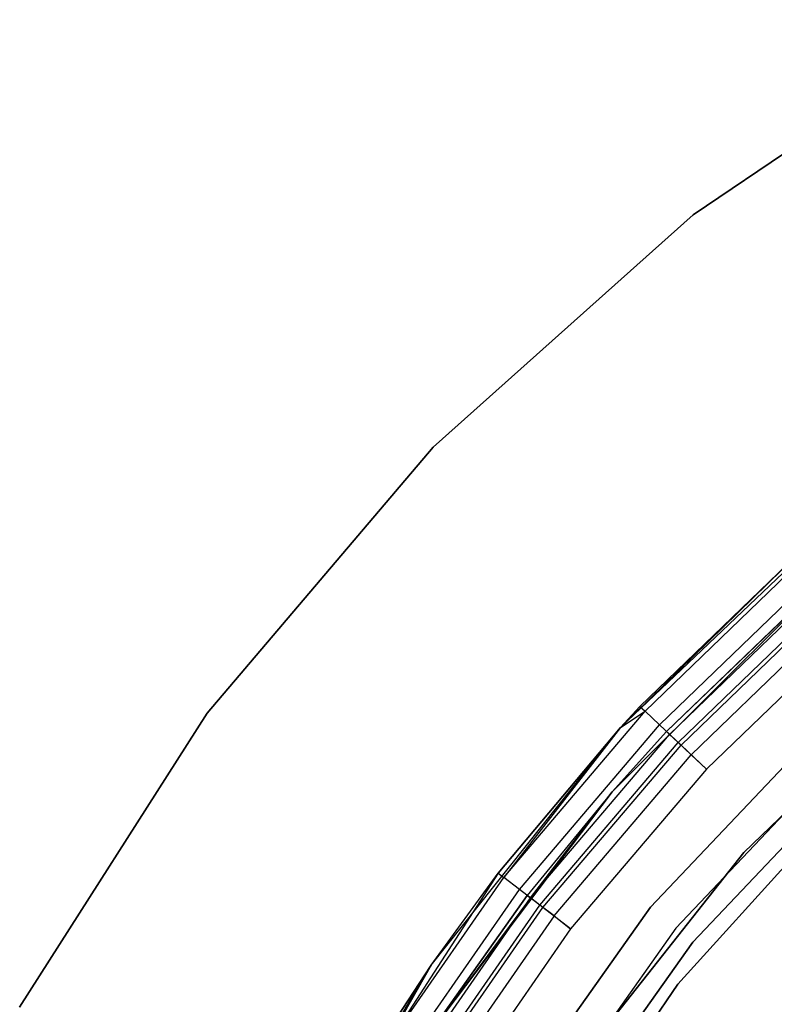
# Model space of a CAD drawing. Extents: x -38.3 to -0.1, y -39.1 to 0.
# Tile 183 of 256: x -21.6 to -20.8, y -18.2 to -17.2. Entities that reach past the tile are written whole.
import ezdxf

# ---------------------------------------------------------------- set-up
doc = ezdxf.new("R2010")
doc.units = 0
doc.header["$MEASUREMENT"] = 0
doc.layers.get('0').update_dxf_attribs({"color": 13, "linetype": 'CONTINUOUS'})

# ---------------------------------------------------------------- blocks, each defined once
blk = doc.blocks.new('ORTO_XII_A_STL')
at = {"color": 0}
for p, q in [((17.7208, 22.1112, 66.8136), (18.0327, 22.3215, 66.8136)), ((18.0327, 22.3215, 66.7821), (17.7208, 22.1112, 66.7821)), ((17.7208, 22.1112, 66.8136), (18.0327, 22.3215, 66.8136)), ((18.0327, 22.3215, 66.7821), (17.7208, 22.1112, 66.7821)), ((17.4405, 21.8604, 66.8136), (17.7208, 22.1112, 66.8136)), ((17.7208, 22.1112, 66.7821), (17.4405, 21.8604, 66.7821)), ((17.4405, 21.8604, 66.8136), (17.7208, 22.1112, 66.8136)), ((17.7208, 22.1112, 66.7821), (17.4405, 21.8604, 66.7821)), ((17.7208, 22.1112, 66.8136), (17.7208, 22.1112, 66.7821)), ((17.7208, 22.1112, 66.8136), (17.7208, 22.1112, 66.7821)), ((17.1969, 21.5738, 66.8136), (17.4405, 21.8604, 66.8136)), ((17.4405, 21.8604, 66.7821), (17.1969, 21.5738, 66.7821)), ((17.1969, 21.5738, 66.8136), (17.4405, 21.8604, 66.8136)), ((17.4405, 21.8604, 66.7821), (17.1969, 21.5738, 66.7821)), ((17.4405, 21.8604, 66.8136), (17.4405, 21.8604, 66.7821)), ((17.4405, 21.8604, 66.8136), (17.4405, 21.8604, 66.7821)), ((17.6425, 21.5584, 66.8136), (17.8798, 21.7844, 66.8136)), ((17.6425, 21.5584, 66.8136), (17.8798, 21.7844, 66.8136)), ((17.833, 21.7446, 67.7585), (17.6425, 21.5584, 66.8136)), ((17.833, 21.7446, 67.7585), (17.6425, 21.5584, 66.8136)), ((17.6634, 21.5809, 67.7585), (17.833, 21.7446, 67.7585)), ((17.6634, 21.5809, 67.7585), (17.833, 21.7446, 67.7585)), ((17.6689, 21.5758, 67.7961), (17.8379, 21.7389, 67.7961)), ((17.6689, 21.5758, 67.7961), (17.8379, 21.7389, 67.7961)), ((17.8667, 21.7217, 66.8136), (17.6333, 21.489, 66.8136)), ((17.8667, 21.7217, 66.8136), (17.6333, 21.489, 66.8136)), ((17.6844, 21.5612, 67.8281), (17.852, 21.7228, 67.8281)), ((17.6844, 21.5612, 67.8281), (17.852, 21.7228, 67.8281)), ((17.8667, 21.7217, 66.8136), (17.6921, 21.5539, 67.7585)), ((17.8667, 21.7217, 66.8136), (17.6921, 21.5539, 67.7585)), ((17.8589, 21.7149, 67.7585), (17.6921, 21.5539, 67.7585)), ((17.8589, 21.7149, 67.7585), (17.6921, 21.5539, 67.7585)), ((17.8619, 21.7115, 67.7811), (17.6954, 21.5509, 67.7811)), ((17.8619, 21.7115, 67.7811), (17.6954, 21.5509, 67.7811)), ((17.7047, 21.5421, 67.8002), (17.8703, 21.7019, 67.8002)), ((17.7047, 21.5421, 67.8002), (17.8703, 21.7019, 67.8002)), ((17.7077, 21.5393, 67.8494), (17.873, 21.6988, 67.8494)), ((17.7077, 21.5393, 67.8494), (17.873, 21.6988, 67.8494)), ((17.7187, 21.529, 67.813), (17.8829, 21.6875, 67.813)), ((17.7187, 21.529, 67.813), (17.8829, 21.6875, 67.813)), ((17.8978, 21.6705, 67.8569), (17.7351, 21.5135, 67.8569)), ((17.8978, 21.6705, 67.8175), (17.7351, 21.5135, 67.8175)), ((17.8978, 21.6705, 67.8569), (17.7351, 21.5135, 67.8569)), ((17.8978, 21.6705, 67.8175), (17.7351, 21.5135, 67.8175)), ((17.7754, 21.4237, 0.7309), (17.9932, 21.6329, 0.7309)), ((17.9932, 21.6329, 0.6718), (17.7754, 21.4237, 0.6718)), ((17.7754, 21.4237, 0.7309), (17.9932, 21.6329, 0.7309)), ((17.9932, 21.6329, 0.6718), (17.7754, 21.4237, 0.6718)), ((17.6749, 21.3645, 2.2467), (17.8906, 21.5926, 2.2467)), ((17.8906, 21.5926, 0.6718), (17.6749, 21.3645, 0.6718)), ((17.6749, 21.3645, 2.2467), (17.8906, 21.5926, 2.2467)), ((17.8906, 21.5926, 0.6718), (17.6749, 21.3645, 0.6718)), ((17.6425, 21.5584, 67.7585), (17.6634, 21.5809, 67.7585)), ((17.6634, 21.5809, 67.7585), (17.6425, 21.5584, 66.8136)), ((17.6634, 21.5809, 67.7585), (17.6425, 21.5584, 66.8136)), ((17.6425, 21.5584, 67.7585), (17.6634, 21.5809, 67.7585)), ((17.6634, 21.5809, 67.7585), (17.6689, 21.5758, 67.7961)), ((17.6634, 21.5809, 67.7585), (17.6689, 21.5758, 67.7961)), ((16.9946, 21.2567, 66.8136), (17.1969, 21.5738, 66.8136)), ((17.1969, 21.5738, 66.7821), (16.9946, 21.2567, 66.7821)), ((16.9946, 21.2567, 66.8136), (17.1969, 21.5738, 66.8136)), ((17.1969, 21.5738, 66.7821), (16.9946, 21.2567, 66.7821)), ((17.1969, 21.5738, 66.8136), (17.1969, 21.5738, 66.7821)), ((17.1969, 21.5738, 66.8136), (17.1969, 21.5738, 66.7821)), ((17.5166, 21.3968, 67.7961), (17.6689, 21.5758, 67.7961)), ((17.5166, 21.3968, 67.7961), (17.6689, 21.5758, 67.7961)), ((17.6425, 21.5584, 67.7585), (17.6689, 21.5758, 67.7961)), ((17.6425, 21.5584, 67.7585), (17.6689, 21.5758, 67.7961)), ((17.6844, 21.5612, 67.8281), (17.6689, 21.5758, 67.7961)), ((17.6844, 21.5612, 67.8281), (17.6689, 21.5758, 67.7961)), ((17.4382, 21.3021, 66.8136), (17.6425, 21.5584, 66.8136)), ((17.4382, 21.3021, 66.8136), (17.6425, 21.5584, 66.8136)), ((17.6425, 21.5584, 66.8136), (17.5107, 21.4014, 67.7585)), ((17.5107, 21.4014, 67.7585), (17.6425, 21.5584, 67.7585)), ((17.6425, 21.5584, 66.8136), (17.5107, 21.4014, 67.7585)), ((17.5107, 21.4014, 67.7585), (17.6425, 21.5584, 67.7585)), ((17.6425, 21.5584, 67.7585), (17.5166, 21.3968, 67.7961)), ((17.6425, 21.5584, 67.7585), (17.5166, 21.3968, 67.7961)), ((17.5335, 21.3838, 67.8281), (17.6844, 21.5612, 67.8281)), ((17.5335, 21.3838, 67.8281), (17.6844, 21.5612, 67.8281)), ((17.6425, 21.5584, 66.8136), (17.6425, 21.5584, 67.7585)), ((17.6425, 21.5584, 66.8136), (17.6425, 21.5584, 67.7585)), ((17.7077, 21.5393, 67.8494), (17.6844, 21.5612, 67.8281)), ((17.7077, 21.5393, 67.8494), (17.6844, 21.5612, 67.8281)), ((17.9146, 21.5665, 0.6718), (17.7023, 21.342, 0.6718)), ((17.9146, 21.5665, 0.6718), (17.7023, 21.342, 0.6718)), ((17.9146, 21.5665, 0.7309), (17.7023, 21.342, 0.7309)), ((17.9146, 21.5665, 0.7309), (17.7023, 21.342, 0.7309)), ((17.5454, 21.3747, 67.7811), (17.6954, 21.5509, 67.7811)), ((17.5454, 21.3747, 67.7811), (17.6954, 21.5509, 67.7811)), ((17.6333, 21.489, 66.8136), (17.6921, 21.5539, 67.7585)), ((17.6921, 21.5539, 67.7585), (17.6333, 21.489, 67.7585)), ((17.6333, 21.489, 66.8136), (17.6921, 21.5539, 67.7585)), ((17.6921, 21.5539, 67.7585), (17.6333, 21.489, 67.7585)), ((17.6954, 21.5509, 67.7811), (17.6333, 21.489, 67.7585)), ((17.6954, 21.5509, 67.7811), (17.6333, 21.489, 67.7585)), ((17.6921, 21.5539, 67.7585), (17.6954, 21.5509, 67.7811)), ((17.6921, 21.5539, 67.7585), (17.6954, 21.5509, 67.7811)), ((17.7047, 21.5421, 67.8002), (17.6954, 21.5509, 67.7811)), ((17.7047, 21.5421, 67.8002), (17.6954, 21.5509, 67.7811)), ((17.7206, 21.327, 0.7309), (17.9306, 21.5491, 0.7309)), ((17.9306, 21.5491, 2.2467), (17.7206, 21.327, 2.2467)), ((17.9306, 21.5491, 2.2467), (17.7206, 21.327, 2.2467)), ((17.7206, 21.327, 0.7309), (17.9306, 21.5491, 0.7309)), ((17.5556, 21.3669, 67.8002), (17.7047, 21.5421, 67.8002)), ((17.5556, 21.3669, 67.8002), (17.7047, 21.5421, 67.8002)), ((17.5588, 21.3644, 67.8494), (17.7077, 21.5393, 67.8494)), ((17.5588, 21.3644, 67.8494), (17.7077, 21.5393, 67.8494)), ((17.7187, 21.529, 67.813), (17.7047, 21.5421, 67.8002)), ((17.7187, 21.529, 67.813), (17.7047, 21.5421, 67.8002)), ((17.7351, 21.5135, 67.8569), (17.7077, 21.5393, 67.8494)), ((17.7351, 21.5135, 67.8569), (17.7077, 21.5393, 67.8494)), ((17.5708, 21.3552, 67.813), (17.7187, 21.529, 67.813)), ((17.5708, 21.3552, 67.813), (17.7187, 21.529, 67.813)), ((17.7351, 21.5135, 67.8175), (17.7187, 21.529, 67.813)), ((17.7351, 21.5135, 67.8175), (17.7187, 21.529, 67.813)), ((17.7351, 21.5135, 67.8569), (17.5887, 21.3414, 67.8569)), ((17.7351, 21.5135, 67.8175), (17.5887, 21.3414, 67.8175)), ((17.7351, 21.5135, 67.8569), (17.5887, 21.3414, 67.8569)), ((17.7351, 21.5135, 67.8175), (17.5887, 21.3414, 67.8175)), ((17.7043, 21.2817, 2.2467), (17.9034, 21.5019, 2.2467)), ((17.9034, 21.5019, 2.1876), (17.7043, 21.2817, 2.1876)), ((17.7043, 21.2817, 2.2467), (17.9034, 21.5019, 2.2467)), ((17.9034, 21.5019, 2.1876), (17.7043, 21.2817, 2.1876)), ((17.6333, 21.489, 66.8136), (17.4346, 21.2261, 66.8136)), ((17.6333, 21.489, 66.8136), (17.4346, 21.2261, 66.8136)), ((17.6333, 21.489, 66.8136), (17.5419, 21.3774, 67.7585)), ((17.6333, 21.489, 66.8136), (17.5419, 21.3774, 67.7585)), ((17.6333, 21.489, 67.7585), (17.5419, 21.3774, 67.7585)), ((17.6333, 21.489, 67.7585), (17.5419, 21.3774, 67.7585)), ((17.5454, 21.3747, 67.7811), (17.6333, 21.489, 67.7585)), ((17.5454, 21.3747, 67.7811), (17.6333, 21.489, 67.7585)), ((17.6333, 21.489, 66.8136), (17.6333, 21.489, 67.7585)), ((17.6333, 21.489, 66.8136), (17.6333, 21.489, 67.7585)), ((17.5882, 21.1867, 0.7309), (17.7754, 21.4237, 0.7309)), ((17.7754, 21.4237, 0.6718), (17.5882, 21.1867, 0.6718)), ((17.5882, 21.1867, 0.7309), (17.7754, 21.4237, 0.7309)), ((17.7754, 21.4237, 0.6718), (17.5882, 21.1867, 0.6718)), ((17.7754, 21.4237, 0.7309), (17.7754, 21.4237, 0.6718)), ((17.7754, 21.4237, 0.7309), (17.7754, 21.4237, 0.6718)), ((17.5107, 21.4014, 67.7585), (17.3826, 21.2039, 67.7961)), ((17.5107, 21.4014, 67.7585), (17.3826, 21.2039, 67.7961)), ((17.4382, 21.3021, 66.8136), (17.5107, 21.4014, 67.7585)), ((17.4382, 21.3021, 66.8136), (17.5107, 21.4014, 67.7585)), ((17.4382, 21.3021, 67.7585), (17.5107, 21.4014, 67.7585)), ((17.4382, 21.3021, 67.7585), (17.5107, 21.4014, 67.7585)), ((17.5107, 21.4014, 67.7585), (17.5166, 21.3968, 67.7961)), ((17.5107, 21.4014, 67.7585), (17.5166, 21.3968, 67.7961)), ((17.3826, 21.2039, 67.7961), (17.5166, 21.3968, 67.7961)), ((17.3826, 21.2039, 67.7961), (17.5166, 21.3968, 67.7961)), ((17.5335, 21.3838, 67.8281), (17.5166, 21.3968, 67.7961)), ((17.5335, 21.3838, 67.8281), (17.5166, 21.3968, 67.7961)), ((17.4007, 21.1926, 67.8281), (17.5335, 21.3838, 67.8281)), ((17.4007, 21.1926, 67.8281), (17.5335, 21.3838, 67.8281)), ((17.5588, 21.3644, 67.8494), (17.5335, 21.3838, 67.8281)), ((17.5588, 21.3644, 67.8494), (17.5335, 21.3838, 67.8281)), ((17.4135, 21.1846, 67.7811), (17.5454, 21.3747, 67.7811)), ((17.4135, 21.1846, 67.7811), (17.5454, 21.3747, 67.7811)), ((17.4346, 21.2261, 66.8136), (17.5419, 21.3774, 67.7585)), ((17.5419, 21.3774, 67.7585), (17.4346, 21.2261, 67.7585)), ((17.4346, 21.2261, 66.8136), (17.5419, 21.3774, 67.7585)), ((17.5419, 21.3774, 67.7585), (17.4346, 21.2261, 67.7585)), ((17.5454, 21.3747, 67.7811), (17.4346, 21.2261, 67.7585)), ((17.5454, 21.3747, 67.7811), (17.4346, 21.2261, 67.7585)), ((17.5419, 21.3774, 67.7585), (17.5454, 21.3747, 67.7811)), ((17.5419, 21.3774, 67.7585), (17.5454, 21.3747, 67.7811)), ((17.5556, 21.3669, 67.8002), (17.5454, 21.3747, 67.7811)), ((17.5556, 21.3669, 67.8002), (17.5454, 21.3747, 67.7811)), ((17.4243, 21.1778, 67.8002), (17.5556, 21.3669, 67.8002)), ((17.4243, 21.1778, 67.8002), (17.5556, 21.3669, 67.8002)), ((17.4278, 21.1757, 67.8494), (17.5588, 21.3644, 67.8494)), ((17.4278, 21.1757, 67.8494), (17.5588, 21.3644, 67.8494)), ((17.4931, 21.1086, 2.2467), (17.6749, 21.3645, 2.2467)), ((17.6749, 21.3645, 0.6718), (17.4931, 21.1086, 0.6718)), ((17.4931, 21.1086, 2.2467), (17.6749, 21.3645, 2.2467)), ((17.6749, 21.3645, 0.6718), (17.4931, 21.1086, 0.6718)), ((17.5708, 21.3552, 67.813), (17.5556, 21.3669, 67.8002)), ((17.5708, 21.3552, 67.813), (17.5556, 21.3669, 67.8002)), ((17.5887, 21.3414, 67.8569), (17.5588, 21.3644, 67.8494)), ((17.5887, 21.3414, 67.8569), (17.5588, 21.3644, 67.8494)), ((17.6749, 21.3645, 2.2467), (17.6749, 21.3645, 0.6718)), ((17.6749, 21.3645, 2.2467), (17.6749, 21.3645, 0.6718)), ((17.5708, 21.3552, 67.813), (17.4406, 21.1677, 67.813)), ((17.5708, 21.3552, 67.813), (17.4406, 21.1677, 67.813)), ((17.5708, 21.3552, 67.813), (17.5887, 21.3414, 67.8175)), ((17.5708, 21.3552, 67.813), (17.5887, 21.3414, 67.8175)), ((17.5887, 21.3414, 67.8569), (17.4598, 21.1557, 67.8569)), ((17.5887, 21.3414, 67.8175), (17.4598, 21.1557, 67.8175)), ((17.5887, 21.3414, 67.8569), (17.4598, 21.1557, 67.8569)), ((17.5887, 21.3414, 67.8175), (17.4598, 21.1557, 67.8175)), ((17.7023, 21.342, 0.6718), (17.5234, 21.0901, 0.6718)), ((17.7023, 21.342, 0.6718), (17.5234, 21.0901, 0.6718)), ((17.7023, 21.342, 0.7309), (17.5234, 21.0901, 0.7309)), ((17.7023, 21.342, 0.7309), (17.5234, 21.0901, 0.7309)), ((17.7023, 21.342, 0.6718), (17.7023, 21.342, 0.7309)), ((17.7023, 21.342, 0.6718), (17.7023, 21.342, 0.7309)), ((17.5435, 21.0778, 0.7309), (17.7206, 21.327, 0.7309)), ((17.7206, 21.327, 2.2467), (17.5435, 21.0778, 2.2467)), ((17.7206, 21.327, 2.2467), (17.5435, 21.0778, 2.2467)), ((17.5435, 21.0778, 0.7309), (17.7206, 21.327, 0.7309)), ((17.7206, 21.327, 0.7309), (17.7206, 21.327, 2.2467)), ((17.7206, 21.327, 0.7309), (17.7206, 21.327, 2.2467)), ((17.2706, 21.0203, 66.8136), (17.4382, 21.3021, 66.8136)), ((17.2706, 21.0203, 66.8136), (17.4382, 21.3021, 66.8136)), ((17.4382, 21.3021, 66.8136), (17.3763, 21.2078, 67.7585)), ((17.3763, 21.2078, 67.7585), (17.4382, 21.3021, 67.7585)), ((17.4382, 21.3021, 66.8136), (17.3763, 21.2078, 67.7585)), ((17.3763, 21.2078, 67.7585), (17.4382, 21.3021, 67.7585)), ((17.4382, 21.3021, 67.7585), (17.3826, 21.2039, 67.7961)), ((17.4382, 21.3021, 67.7585), (17.3826, 21.2039, 67.7961)), ((17.4382, 21.3021, 66.8136), (17.4382, 21.3021, 67.7585)), ((17.4382, 21.3021, 66.8136), (17.4382, 21.3021, 67.7585)), ((17.5371, 21.0364, 2.2467), (17.7043, 21.2817, 2.2467)), ((17.7043, 21.2817, 2.1876), (17.5371, 21.0364, 2.1876)), ((17.5371, 21.0364, 2.2467), (17.7043, 21.2817, 2.2467)), ((17.7043, 21.2817, 2.1876), (17.5371, 21.0364, 2.1876)), ((17.7043, 21.2817, 2.2467), (17.7043, 21.2817, 2.1876)), ((17.7043, 21.2817, 2.2467), (17.7043, 21.2817, 2.1876))]:
    blk.add_line(p, q, dxfattribs=at)

msp = doc.modelspace()

# ---------------------------------------------------------------- block references
at = {"color": 0}
msp.add_blockref('ORTO_XII_A_STL', (-38.5895, -39.4719, -0.6718), dxfattribs=at)

doc.saveas('drawing.dxf')
